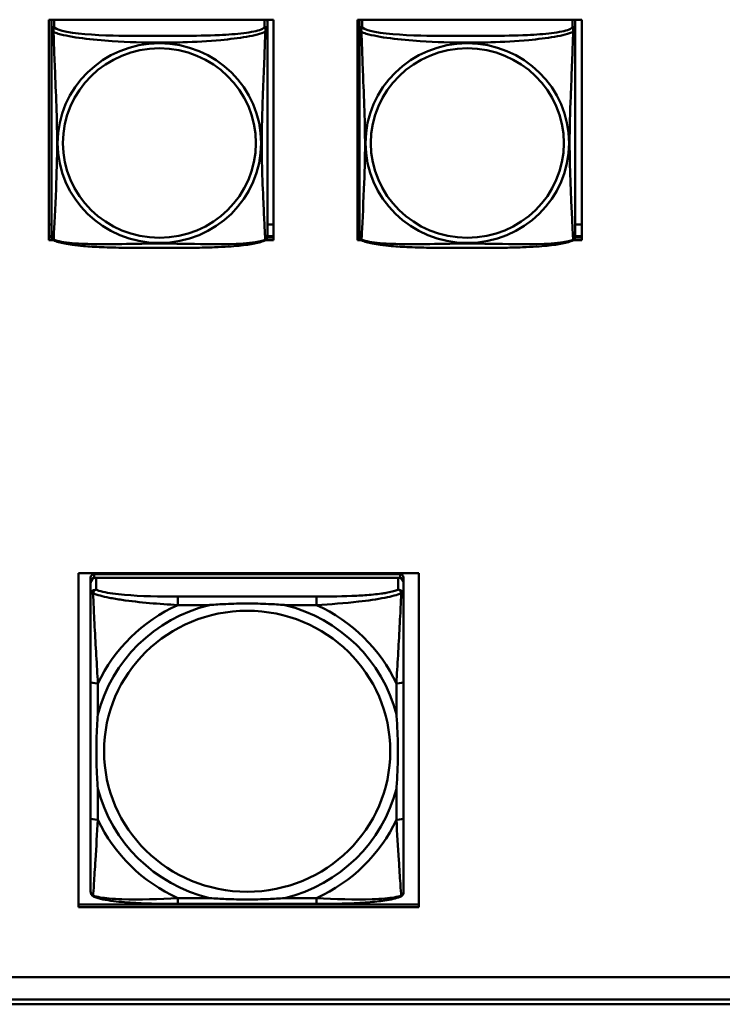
# Model space of a CAD drawing. Header units: inches. Extents: x 0.8 to 72.9, y -7.8 to 49.3.
# Tile 213 of 256: x 62.5 to 64.1, y 5.4 to 7.6. Entities that reach past the tile are written whole.
import ezdxf

# ---------------------------------------------------------------- set-up
doc = ezdxf.new("R2010")
doc.units = ezdxf.units.IN
doc.header["$MEASUREMENT"] = 0
doc.layers.add('Visible Edges(ROSSANSI)', color=7, linetype='Continuous', lineweight=50)
doc.layers.add('Visible Tangent Edges(ROSSANSI)', color=7, linetype='Continuous', lineweight=50)

msp = doc.modelspace()

# ---------------------------------------------------------------- linework, layer by layer
at = {"layer": 'Visible Edges(ROSSANSI)'}
for p, q in [((62.6113, 7.079), (62.6113, 7.5616)), ((62.6113, 7.5616), (63.1028, 7.5616)), ((62.6168, 7.5578), (62.6168, 7.5401)), ((63.0893, 7.5401), (63.0893, 7.5578)), ((63.1028, 7.5616), (63.1028, 7.079)), ((63.2863, 7.079), (63.2863, 7.5616)), ((63.2863, 7.5616), (63.7778, 7.5616)), ((63.2908, 7.5578), (63.2908, 7.5401)), ((63.7633, 7.5401), (63.7633, 7.5578)), ((63.7778, 7.5616), (63.7778, 7.079)), ((62.6168, 7.113), (62.6113, 7.113)), ((63.1028, 7.113), (63.0893, 7.113)), ((63.2908, 7.113), (63.2863, 7.113)), ((63.7778, 7.113), (63.7633, 7.113)), ((62.6168, 7.0874), (62.6113, 7.0874)), ((62.6113, 7.0851), (62.617, 7.0851)), ((62.621, 7.079), (62.6113, 7.079)), ((63.1028, 7.079), (63.0851, 7.079)), ((63.0891, 7.0851), (63.1028, 7.0851)), ((63.1028, 7.0874), (63.0893, 7.0874)), ((63.2908, 7.0874), (63.2863, 7.0874)), ((63.2863, 7.0851), (63.291, 7.0851)), ((63.295, 7.079), (63.2863, 7.079)), ((63.7778, 7.079), (63.7591, 7.079)), ((63.7631, 7.0851), (63.7778, 7.0851)), ((63.7778, 7.0874), (63.7633, 7.0874)), ((62.6756, 5.6184), (62.6756, 6.3498)), ((62.6756, 6.3498), (63.4206, 6.3498)), ((62.7025, 6.3403), (62.7025, 6.3321)), ((63.3797, 6.348), (62.7104, 6.348)), ((62.7104, 6.3398), (63.3797, 6.3398)), ((63.3758, 6.3398), (62.7143, 6.3398)), ((63.3876, 6.3321), (63.3876, 6.3403)), ((63.4206, 6.3498), (63.4206, 5.6184)), ((62.7025, 5.675), (62.7025, 6.3321)), ((62.7025, 6.3282), (62.7025, 6.3023)), ((63.3876, 6.3321), (63.3876, 6.3282)), ((63.3876, 6.3023), (63.3876, 6.3282)), ((62.8038, 6.2872), (62.8038, 6.2872)), ((62.7025, 6.1116), (62.7025, 5.8132)), ((63.3876, 5.8132), (63.3876, 6.1116)), ((62.6756, 5.6244), (63.4206, 5.6244)), ((63.4206, 5.6184), (62.6756, 5.6184)), ((63.197, 5.6258), (62.8931, 5.6258)), ((53.5758, 5.4654), (66.2458, 5.4654)), ((66.2836, 5.4167), (53.6258, 5.4167)), ((66.2836, 5.4061), (53.6259, 5.4061))]:
    msp.add_line(p, q, dxfattribs=at)
for centre, start, end in [((62.6306, 7.0871), 180, 189.1496), ((63.0755, 7.0871), 350.8504, 360), ((63.3046, 7.0871), 180, 189.1496), ((63.7495, 7.0871), 350.8504, 360)]:
    msp.add_arc(centre, 0.0138, start, end, dxfattribs=at)
for centre, major_axis, start_param, end_param in [((62.6227, 7.5578), (-0.00591, 0), 5.562297, 6.283185), ((63.0834, 7.5578), (0.00591, 0), 0, 0.720888), ((63.2967, 7.5578), (-0.00591, 0), 5.562297, 6.283185), ((63.7574, 7.5578), (0.00591, 0), 0, 0.720888), ((62.7104, 6.3403), (-0.00787, 0), 4.712389, 6.283185), ((62.7104, 6.3321), (-0.00787, 0), 4.712389, 6.283185), ((62.7143, 6.3282), (-0.0118, 0), 4.712389, 6.283185), ((63.3758, 6.3282), (0.0118, 0), 0, 1.570796), ((63.3797, 6.3403), (0.00787, 0), 0, 1.570796), ((63.3797, 6.3321), (0.00787, 0), 0, 1.570796), ((62.7143, 6.3023), (-0.0118, 0), 4.712389, 6.283185), ((63.3758, 6.3023), (0.0118, 0), 0, 1.570796), ((62.7104, 5.675), (-0.00787, 0), 0, 0.047273), ((63.3797, 5.675), (0.00787, 0), 6.271813, 6.283185)]:
    msp.add_ellipse(centre, major_axis=major_axis, ratio=0.981793, start_param=start_param, end_param=end_param, dxfattribs=at)
for points, knots in [([(62.6168, 7.5401), (62.6168, 7.5375), (62.6168, 7.5329), (62.6168, 7.5268), (62.6168, 7.5155), (62.6168, 7.4991), (62.6168, 7.4813), (62.6168, 7.4634), (62.6168, 7.4442), (62.6168, 7.4251), (62.6168, 7.398), (62.6168, 7.3708), (62.6168, 7.344), (62.6168, 7.3273), (62.6168, 7.3106), (62.6168, 7.294), (62.6168, 7.2608), (62.6168, 7.2276), (62.6168, 7.1954), (62.6168, 7.1552), (62.6168, 7.1148), (62.6168, 7.0962), (62.6168, 7.0904), (62.6168, 7.0872), (62.6168, 7.0871)], [0.325731, 0.325731, 0.325731, 0.325731, 0.404774, 0.404774, 0.404774, 0.550532, 0.550532, 0.550532, 0.69629, 0.69629, 0.69629, 0.902598, 0.902598, 0.902598, 1.03154, 1.03154, 1.03154, 1.289425, 1.289425, 1.289425, 1.610774, 1.610774, 1.610774, 1.710218, 1.710218, 1.710218, 1.710218]), ([(63.0893, 7.0871), (63.0893, 7.0871), (63.0893, 7.088), (63.0893, 7.0897), (63.0893, 7.0944), (63.0893, 7.1053), (63.0893, 7.1191), (63.0893, 7.133), (63.0893, 7.1495), (63.0893, 7.1669), (63.0893, 7.1916), (63.0893, 7.2179), (63.0893, 7.2443), (63.0893, 7.2608), (63.0893, 7.2774), (63.0893, 7.294), (63.0893, 7.3272), (63.0893, 7.3605), (63.0893, 7.3945), (63.0893, 7.4368), (63.0893, 7.4826), (63.0893, 7.5142), (63.0893, 7.5266), (63.0893, 7.536), (63.0893, 7.5401)], [0.352862, 0.352862, 0.352862, 0.352862, 0.404774, 0.404774, 0.404774, 0.550532, 0.550532, 0.550532, 0.69629, 0.69629, 0.69629, 0.902598, 0.902598, 0.902598, 1.03154, 1.03154, 1.03154, 1.289425, 1.289425, 1.289425, 1.610774, 1.610774, 1.610774, 1.73735, 1.73735, 1.73735, 1.73735]), ([(63.2908, 7.5401), (63.2908, 7.5375), (63.2908, 7.5329), (63.2908, 7.5268), (63.2908, 7.5155), (63.2908, 7.4991), (63.2908, 7.4813), (63.2908, 7.4634), (63.2908, 7.4442), (63.2908, 7.4251), (63.2908, 7.398), (63.2908, 7.3708), (63.2908, 7.344), (63.2908, 7.3273), (63.2908, 7.3106), (63.2908, 7.294), (63.2908, 7.2608), (63.2908, 7.2276), (63.2908, 7.1954), (63.2908, 7.1552), (63.2908, 7.1148), (63.2908, 7.0962), (63.2908, 7.0904), (63.2908, 7.0872), (63.2908, 7.0871)], [0.325731, 0.325731, 0.325731, 0.325731, 0.404774, 0.404774, 0.404774, 0.550532, 0.550532, 0.550532, 0.69629, 0.69629, 0.69629, 0.902598, 0.902598, 0.902598, 1.03154, 1.03154, 1.03154, 1.289425, 1.289425, 1.289425, 1.610774, 1.610774, 1.610774, 1.710218, 1.710218, 1.710218, 1.710218]), ([(63.7633, 7.0871), (63.7633, 7.0871), (63.7633, 7.088), (63.7633, 7.0897), (63.7633, 7.0944), (63.7633, 7.1053), (63.7633, 7.1191), (63.7633, 7.133), (63.7633, 7.1495), (63.7633, 7.1669), (63.7633, 7.1916), (63.7633, 7.2179), (63.7633, 7.2443), (63.7633, 7.2608), (63.7633, 7.2774), (63.7633, 7.294), (63.7633, 7.3272), (63.7633, 7.3605), (63.7633, 7.3945), (63.7633, 7.4368), (63.7633, 7.4826), (63.7633, 7.5142), (63.7633, 7.5266), (63.7633, 7.536), (63.7633, 7.5401)], [0.352862, 0.352862, 0.352862, 0.352862, 0.404774, 0.404774, 0.404774, 0.550532, 0.550532, 0.550532, 0.69629, 0.69629, 0.69629, 0.902598, 0.902598, 0.902598, 1.03154, 1.03154, 1.03154, 1.289425, 1.289425, 1.289425, 1.610774, 1.610774, 1.610774, 1.73735, 1.73735, 1.73735, 1.73735]), ([(62.621, 7.079), (62.6205, 7.0793), (62.6199, 7.0797), (62.619, 7.0805), (62.6187, 7.081), (62.618, 7.0819), (62.6178, 7.0823), (62.6174, 7.0831), (62.6173, 7.0835), (62.6171, 7.0843), (62.6171, 7.0846), (62.617, 7.0849)], [0.02273771, 0.02273771, 0.02273771, 0.02273771, 0.02954865, 0.02954865, 0.03635958, 0.03635958, 0.04317052, 0.04317052, 0.04998146, 0.04998146, 0.0567924, 0.0567924, 0.0567924, 0.0567924]), ([(63.0851, 7.079), (63.0817, 7.0773), (63.0782, 7.076), (63.0702, 7.0736), (63.0657, 7.0725), (63.0562, 7.0706), (63.0512, 7.0698), (63.0401, 7.0682), (63.0339, 7.0675), (63.02, 7.0661), (63.0122, 7.0655), (62.9944, 7.0643), (62.9842, 7.0638), (62.9593, 7.0628), (62.9446, 7.0625), (62.9129, 7.062), (62.8959, 7.0619), (62.8619, 7.0618), (62.8449, 7.0618), (62.8109, 7.0619), (62.7938, 7.062), (62.7598, 7.0625), (62.7427, 7.0629), (62.7125, 7.0642), (62.6993, 7.065), (62.6784, 7.0668), (62.6703, 7.0677), (62.6567, 7.0695), (62.651, 7.0704), (62.6409, 7.0724), (62.6365, 7.0734), (62.6282, 7.0758), (62.6245, 7.0772), (62.621, 7.079)], [-1.678204, -1.678204, -1.678204, -1.678204, -1.629815, -1.629815, -1.580861, -1.580861, -1.532583, -1.532583, -1.479316, -1.479316, -1.416961, -1.416961, -1.337799, -1.337799, -1.226353, -1.226353, -1.09702, -1.09702, -0.967687, -0.967687, -0.838354, -0.838354, -0.709022, -0.709022, -0.60577, -0.60577, -0.53827, -0.53827, -0.483941, -0.483941, -0.435529, -0.435529, -0.384876, -0.384876, -0.384876, -0.384876]), ([(63.0851, 7.079), (63.0856, 7.0793), (63.0862, 7.0797), (63.0871, 7.0805), (63.0874, 7.081), (63.088, 7.0819), (63.0883, 7.0823), (63.0886, 7.0831), (63.0888, 7.0835), (63.089, 7.0843), (63.089, 7.0846), (63.0891, 7.0849)], [0.02273771, 0.02273771, 0.02273771, 0.02273771, 0.02954865, 0.02954865, 0.03635958, 0.03635958, 0.04317052, 0.04317052, 0.04998146, 0.04998146, 0.0567924, 0.0567924, 0.0567924, 0.0567924]), ([(63.295, 7.079), (63.2945, 7.0793), (63.2939, 7.0797), (63.293, 7.0805), (63.2927, 7.081), (63.292, 7.0819), (63.2918, 7.0823), (63.2914, 7.0831), (63.2913, 7.0835), (63.2911, 7.0843), (63.2911, 7.0846), (63.291, 7.0849)], [0.02273771, 0.02273771, 0.02273771, 0.02273771, 0.02954865, 0.02954865, 0.03635958, 0.03635958, 0.04317052, 0.04317052, 0.04998146, 0.04998146, 0.0567924, 0.0567924, 0.0567924, 0.0567924]), ([(63.7591, 7.079), (63.7557, 7.0773), (63.7522, 7.076), (63.7442, 7.0736), (63.7397, 7.0725), (63.7302, 7.0706), (63.7252, 7.0698), (63.7141, 7.0682), (63.7079, 7.0675), (63.694, 7.0661), (63.6862, 7.0655), (63.6684, 7.0643), (63.6582, 7.0638), (63.6333, 7.0628), (63.6186, 7.0625), (63.5869, 7.062), (63.5699, 7.0619), (63.5359, 7.0618), (63.5189, 7.0618), (63.4849, 7.0619), (63.4678, 7.062), (63.4338, 7.0625), (63.4167, 7.0629), (63.3865, 7.0642), (63.3733, 7.065), (63.3524, 7.0668), (63.3443, 7.0677), (63.3307, 7.0695), (63.325, 7.0704), (63.3149, 7.0724), (63.3105, 7.0734), (63.3022, 7.0758), (63.2985, 7.0772), (63.295, 7.079)], [-1.678204, -1.678204, -1.678204, -1.678204, -1.629815, -1.629815, -1.580861, -1.580861, -1.532583, -1.532583, -1.479316, -1.479316, -1.416961, -1.416961, -1.337799, -1.337799, -1.226353, -1.226353, -1.09702, -1.09702, -0.967687, -0.967687, -0.838354, -0.838354, -0.709022, -0.709022, -0.60577, -0.60577, -0.53827, -0.53827, -0.483941, -0.483941, -0.435529, -0.435529, -0.384876, -0.384876, -0.384876, -0.384876]), ([(63.7591, 7.079), (63.7596, 7.0793), (63.7602, 7.0797), (63.7611, 7.0805), (63.7614, 7.081), (63.762, 7.0819), (63.7623, 7.0823), (63.7626, 7.0831), (63.7628, 7.0835), (63.763, 7.0843), (63.763, 7.0846), (63.7631, 7.0849)], [0.02273771, 0.02273771, 0.02273771, 0.02273771, 0.02954865, 0.02954865, 0.03635958, 0.03635958, 0.04317052, 0.04317052, 0.04998146, 0.04998146, 0.0567924, 0.0567924, 0.0567924, 0.0567924]), ([(62.7025, 6.3023), (62.7025, 6.301), (62.7025, 6.2996), (62.7025, 6.2905), (62.7025, 6.2803), (62.7025, 6.2655), (62.7025, 6.2616), (62.7025, 6.2487), (62.7025, 6.2391), (62.7025, 6.2257), (62.7025, 6.2218), (62.7025, 6.1829), (62.7025, 6.1464), (62.7025, 6.1116)], [-0.5252205, -0.5252205, -0.5252205, -0.5252205, -0.5065022, -0.5065022, -0.4084798, -0.4084798, -0.3752494, -0.3752494, -0.3002876, -0.3002876, -0.2703772, -0.2703772, 0, 0, 0, 0]), ([(63.3876, 6.1116), (63.3876, 6.1503), (63.3876, 6.2012), (63.3876, 6.2676), (63.3876, 6.2919), (63.3876, 6.3023)], [0, 0, 0, 0, 0.300126, 0.3751575, 0.5252205, 0.5252205, 0.5252205, 0.5252205]), ([(62.9623, 6.2802), (62.9627, 6.2803), (62.9631, 6.2803), (62.9751, 6.2812), (62.9868, 6.2819), (63.014, 6.2831), (63.0295, 6.2834), (63.0606, 6.2834), (63.0761, 6.2831), (63.1033, 6.2819), (63.115, 6.2812), (63.127, 6.2803), (63.1274, 6.2803), (63.1278, 6.2802)], [-0.4163678, -0.4163678, -0.4163678, -0.4163678, -0.413424, -0.413424, -0.3242841, -0.3242841, -0.206712, -0.206712, -0.0891398, -0.0891398, 0, 0, 0.0029438, 0.0029438, 0.0029438, 0.0029438]), ([(62.7183, 5.8782), (62.7183, 5.8786), (62.7182, 5.8789), (62.7173, 5.8908), (62.7166, 5.9022), (62.7154, 5.929), (62.7151, 5.9442), (62.7151, 5.9747), (62.7154, 5.9899), (62.7166, 6.0166), (62.7173, 6.0281), (62.7182, 6.0399), (62.7183, 6.0403), (62.7183, 6.0407)], [-0.4163678, -0.4163678, -0.4163678, -0.4163678, -0.413424, -0.413424, -0.3242841, -0.3242841, -0.206712, -0.206712, -0.0891398, -0.0891398, 0, 0, 0.0029438, 0.0029438, 0.0029438, 0.0029438]), ([(63.3718, 6.0407), (63.3718, 6.0403), (63.3719, 6.0399), (63.3728, 6.0281), (63.3735, 6.0166), (63.3747, 5.9899), (63.375, 5.9747), (63.375, 5.9442), (63.3747, 5.929), (63.3735, 5.9022), (63.3728, 5.8908), (63.3719, 5.8789), (63.3718, 5.8786), (63.3718, 5.8782)], [-0.4163678, -0.4163678, -0.4163678, -0.4163678, -0.413424, -0.413424, -0.3242841, -0.3242841, -0.206712, -0.206712, -0.0891398, -0.0891398, 0, 0, 0.0029438, 0.0029438, 0.0029438, 0.0029438]), ([(62.7025, 5.8132), (62.7025, 5.7842), (62.7025, 5.7551), (62.7025, 5.7284), (62.7025, 5.7106), (62.7025, 5.694), (62.7025, 5.6804), (62.7025, 5.6668), (62.7025, 5.6563), (62.7025, 5.6529)], [3.9382945, 3.9382945, 3.9382945, 3.9382945, 4.163389, 4.163389, 4.163389, 4.313452, 4.313452, 4.313452, 4.463515, 4.463515, 4.463515, 4.463515]), ([(63.3876, 5.6529), (63.3876, 5.6534), (63.3876, 5.6539), (63.3876, 5.6545), (63.3876, 5.6578), (63.3876, 5.664), (63.3876, 5.6718), (63.3876, 5.6744), (63.3876, 5.6773), (63.3876, 5.6803), (63.3876, 5.6898), (63.3876, 5.701), (63.3876, 5.7127), (63.3876, 5.7178), (63.3876, 5.723), (63.3876, 5.7284), (63.3876, 5.755), (63.3876, 5.7842), (63.3876, 5.8132)], [-0.5252205, -0.5252205, -0.5252205, -0.5252205, -0.5065022, -0.5065022, -0.5065022, -0.4084798, -0.4084798, -0.4084798, -0.3750519, -0.3750519, -0.3750519, -0.2703772, -0.2703772, -0.2703772, -0.2250231, -0.2250231, -0.2250231, 0, 0, 0, 0]), ([(62.7101, 5.6414), (62.709, 5.6418), (62.7079, 5.6425), (62.706, 5.6441), (62.7051, 5.6451), (62.7037, 5.6473), (62.7032, 5.6486), (62.7026, 5.6509), (62.7025, 5.652), (62.7025, 5.6529)], [0, 0, 0, 0, 0.00951361, 0.00951361, 0.01964413, 0.01964413, 0.03017496, 0.03017496, 0.03982728, 0.03982728, 0.03982728, 0.03982728]), ([(63.3876, 5.6529), (63.3876, 5.6518), (63.3874, 5.6505), (63.3867, 5.6481), (63.3862, 5.647), (63.3848, 5.6449), (63.384, 5.644), (63.3821, 5.6424), (63.381, 5.6418), (63.38, 5.6414)], [0, 0, 0, 0, 0.01131809, 0.01131809, 0.02081769, 0.02081769, 0.03070675, 0.03070675, 0.03982221, 0.03982221, 0.03982221, 0.03982221]), ([(62.8931, 5.6258), (62.8624, 5.6258), (62.8311, 5.6263), (62.7845, 5.6288), (62.7677, 5.6301), (62.7443, 5.6331), (62.7364, 5.6343), (62.7221, 5.6374), (62.7156, 5.6391), (62.7101, 5.6414)], [0, 0, 0, 0, 0.2339042, 0.2339042, 0.3694822, 0.3694822, 0.4455019, 0.4455019, 0.5257, 0.5257, 0.5257, 0.5257]), ([(63.1278, 5.6386), (63.1274, 5.6386), (63.127, 5.6385), (63.115, 5.6376), (63.1033, 5.637), (63.0761, 5.6359), (63.0606, 5.6355), (63.0295, 5.6355), (63.014, 5.6359), (62.9868, 5.637), (62.9751, 5.6376), (62.9631, 5.6385), (62.9627, 5.6386), (62.9623, 5.6386)], [-0.4163678, -0.4163678, -0.4163678, -0.4163678, -0.413424, -0.413424, -0.3242841, -0.3242841, -0.206712, -0.206712, -0.0891398, -0.0891398, 0, 0, 0.0029438, 0.0029438, 0.0029438, 0.0029438]), ([(63.38, 5.6414), (63.3712, 5.6377), (63.3597, 5.6353), (63.3352, 5.6316), (63.3226, 5.6303), (63.294, 5.628), (63.2775, 5.6272), (63.2398, 5.626), (63.2183, 5.6258), (63.197, 5.6258)], [0, 0, 0, 0, 0.1282055, 0.1282055, 0.2348611, 0.2348611, 0.3632627, 0.3632627, 0.525736, 0.525736, 0.525736, 0.525736])]:
    msp.add_open_spline(points, degree=3, knots=knots, dxfattribs=at)
at = {"layer": 'Visible Tangent Edges(ROSSANSI)'}
for p, q in [((62.6227, 7.5459), (62.6227, 7.5616)), ((63.0834, 7.5616), (63.0834, 7.5459)), ((63.2967, 7.5459), (63.2967, 7.5616)), ((63.7574, 7.5616), (63.7574, 7.5459)), ((62.7104, 6.3398), (62.7104, 6.348)), ((62.7143, 6.3139), (62.7143, 6.3398)), ((63.3758, 6.3398), (63.3758, 6.3139)), ((63.3797, 6.348), (63.3797, 6.3398)), ((62.8931, 6.2987), (62.8931, 6.2802)), ((63.197, 6.2987), (62.8931, 6.2987)), ((63.197, 6.2987), (63.197, 6.2802)), ((62.8931, 6.2802), (62.9623, 6.2802)), ((63.1278, 6.2802), (63.197, 6.2802)), ((62.7183, 6.0407), (62.7183, 6.1086)), ((63.3718, 6.1086), (63.3718, 6.0407)), ((62.7183, 5.8102), (62.7183, 5.8782)), ((63.3718, 5.8782), (63.3718, 5.8102)), ((62.8931, 5.6386), (62.8931, 5.6258)), ((62.9623, 5.6386), (62.8931, 5.6386)), ((63.197, 5.6386), (63.1278, 5.6386)), ((63.197, 5.6386), (63.197, 5.6258))]:
    msp.add_line(p, q, dxfattribs=at)
for centre, major_axis, ratio, start_param, end_param in [((62.6227, 7.5401), (-0.00591, 0), 0.981793, 4.712389, 6.283185), ((63.0834, 7.5401), (0.00591, 0), 0.981793, 0, 1.570796), ((63.2967, 7.5401), (-0.00591, 0), 0.981793, 4.712389, 6.283185), ((63.7574, 7.5401), (0.00591, 0), 0.981793, 0, 1.570796), ((63.0451, 5.9594), (-0.3371, 0), 0.981793, 4.960405, 6.035169), ((63.0451, 5.9594), (-0.3604, 0), 0.981793, 5.147686, 5.847888), ((63.0451, 5.9594), (0.3371, 0), 0.981793, 0.248016, 1.32278), ((63.0451, 5.9594), (-0.3604, 0), 0.981793, 3.57689, 4.277092), ((62.7183, 6.1116), (-0.0157, 0), 0.189952, 0, 1.570796), ((63.3718, 6.1116), (0.0157, 0), 0.189952, 4.712389, 6.283185), ((63.0451, 5.9594), (-0.3371, 0), 0.981793, 0.248016, 1.32278), ((63.0451, 5.9594), (0.3371, 0), 0.981793, 4.960405, 6.035169), ((62.7183, 5.8132), (-0.0157, 0), 0.189952, 0, 1.570796), ((63.0451, 5.9594), (0.3604, 0), 0.981793, 3.57689, 4.277092), ((63.0451, 5.9594), (0.3604, 0), 0.981793, 5.147686, 5.847888), ((63.3718, 5.8132), (0.0157, 0), 0.189952, 4.712389, 6.283185)]:
    msp.add_ellipse(centre, major_axis=major_axis, ratio=ratio, start_param=start_param, end_param=end_param, dxfattribs=at)
for centre, major_axis in [((62.853, 7.2914), (-0.2227, 0)), ((63.527, 7.2914), (-0.2227, 0)), ((62.853, 7.2916), (-0.2113, 0)), ((63.527, 7.2916), (-0.2113, 0)), ((63.0451, 5.9601), (-0.3133, 0))]:
    msp.add_ellipse(centre, major_axis=major_axis, ratio=0.981793, dxfattribs=at)
for points, knots in [([(62.6214, 7.5348), (62.6212, 7.5359), (62.621, 7.537), (62.621, 7.5389), (62.621, 7.5399), (62.6212, 7.5412), (62.6213, 7.5416), (62.6215, 7.5423), (62.6215, 7.5425), (62.6217, 7.543), (62.6218, 7.5432), (62.622, 7.544), (62.6222, 7.5444), (62.6225, 7.5451), (62.6226, 7.5455), (62.6227, 7.5459)], [-0.00026741, -0.00026741, -0.00026741, -0.00026741, 0.01456352, 0.01456352, 0.03151317, 0.03151317, 0.04210669, 0.04210669, 0.04740346, 0.04740346, 0.05587828, 0.05587828, 0.06943799, 0.06943799, 0.0844808, 0.0844808, 0.0844808, 0.0844808]), ([(63.0834, 7.5459), (63.0828, 7.5439), (63.0801, 7.5419), (63.0757, 7.5402), (63.0675, 7.5369), (63.0536, 7.5341), (63.0375, 7.5321), (63.0213, 7.5301), (63.0031, 7.5288), (62.9845, 7.5279), (62.9582, 7.5267), (62.9309, 7.5263), (62.9038, 7.5261), (62.8869, 7.526), (62.87, 7.5259), (62.853, 7.5259), (62.8192, 7.5259), (62.7853, 7.526), (62.7516, 7.5268), (62.7096, 7.5279), (62.6657, 7.5306), (62.6402, 7.5371), (62.6301, 7.5396), (62.6237, 7.5427), (62.6227, 7.5459)], [0.325731, 0.325731, 0.325731, 0.325731, 0.404774, 0.404774, 0.404774, 0.550532, 0.550532, 0.550532, 0.69629, 0.69629, 0.69629, 0.902598, 0.902598, 0.902598, 1.03154, 1.03154, 1.03154, 1.289425, 1.289425, 1.289425, 1.610774, 1.610774, 1.610774, 1.73735, 1.73735, 1.73735, 1.73735]), ([(63.0834, 7.5459), (63.0834, 7.5455), (63.0836, 7.5451), (63.0839, 7.5444), (63.0841, 7.544), (63.0843, 7.5432), (63.0844, 7.543), (63.0846, 7.5425), (63.0846, 7.5423), (63.0848, 7.5416), (63.0849, 7.5412), (63.0851, 7.5399), (63.0851, 7.5389), (63.085, 7.537), (63.0849, 7.5359), (63.0847, 7.5348)], [-0.0844808, -0.0844808, -0.0844808, -0.0844808, -0.06943799, -0.06943799, -0.05587828, -0.05587828, -0.04740346, -0.04740346, -0.04210669, -0.04210669, -0.03151317, -0.03151317, -0.01456352, -0.01456352, 0.00026741, 0.00026741, 0.00026741, 0.00026741]), ([(63.2954, 7.5348), (63.2952, 7.5359), (63.295, 7.537), (63.295, 7.5389), (63.295, 7.5399), (63.2952, 7.5412), (63.2953, 7.5416), (63.2955, 7.5423), (63.2955, 7.5425), (63.2957, 7.543), (63.2958, 7.5432), (63.296, 7.544), (63.2962, 7.5444), (63.2965, 7.5451), (63.2966, 7.5455), (63.2967, 7.5459)], [-0.00026741, -0.00026741, -0.00026741, -0.00026741, 0.01456352, 0.01456352, 0.03151317, 0.03151317, 0.04210669, 0.04210669, 0.04740346, 0.04740346, 0.05587828, 0.05587828, 0.06943799, 0.06943799, 0.0844808, 0.0844808, 0.0844808, 0.0844808]), ([(63.7574, 7.5459), (63.7568, 7.5439), (63.7541, 7.5419), (63.7497, 7.5402), (63.7415, 7.5369), (63.7276, 7.5341), (63.7115, 7.5321), (63.6953, 7.5301), (63.6771, 7.5288), (63.6585, 7.5279), (63.6322, 7.5267), (63.6049, 7.5263), (63.5778, 7.5261), (63.5609, 7.526), (63.544, 7.5259), (63.527, 7.5259), (63.4932, 7.5259), (63.4593, 7.526), (63.4256, 7.5268), (63.3836, 7.5279), (63.3397, 7.5306), (63.3142, 7.5371), (63.3041, 7.5396), (63.2977, 7.5427), (63.2967, 7.5459)], [0.325731, 0.325731, 0.325731, 0.325731, 0.404774, 0.404774, 0.404774, 0.550532, 0.550532, 0.550532, 0.69629, 0.69629, 0.69629, 0.902598, 0.902598, 0.902598, 1.03154, 1.03154, 1.03154, 1.289425, 1.289425, 1.289425, 1.610774, 1.610774, 1.610774, 1.73735, 1.73735, 1.73735, 1.73735]), ([(63.7574, 7.5459), (63.7574, 7.5455), (63.7576, 7.5451), (63.7579, 7.5444), (63.7581, 7.544), (63.7583, 7.5432), (63.7584, 7.543), (63.7586, 7.5425), (63.7586, 7.5423), (63.7588, 7.5416), (63.7589, 7.5412), (63.7591, 7.5399), (63.7591, 7.5389), (63.759, 7.537), (63.7589, 7.5359), (63.7587, 7.5348)], [-0.0844808, -0.0844808, -0.0844808, -0.0844808, -0.06943799, -0.06943799, -0.05587828, -0.05587828, -0.04740346, -0.04740346, -0.04210669, -0.04210669, -0.03151317, -0.03151317, -0.01456352, -0.01456352, 0.00026741, 0.00026741, 0.00026741, 0.00026741]), ([(62.6168, 7.5401), (62.6168, 7.5398), (62.6168, 7.5395), (62.6169, 7.5391), (62.6169, 7.5389), (62.6171, 7.5386), (62.6171, 7.5385), (62.6173, 7.5383), (62.6174, 7.5382), (62.6176, 7.538), (62.6178, 7.5378), (62.6183, 7.5372), (62.6188, 7.5368), (62.62, 7.5359), (62.6206, 7.5354), (62.6214, 7.5348)], [-0.0844808, -0.0844808, -0.0844808, -0.0844808, -0.06943799, -0.06943799, -0.05587828, -0.05587828, -0.04740346, -0.04740346, -0.04210669, -0.04210669, -0.03151317, -0.03151317, -0.01456352, -0.01456352, 0.00026741, 0.00026741, 0.00026741, 0.00026741]), ([(62.6214, 7.0799), (62.6215, 7.0815), (62.6216, 7.0838), (62.6218, 7.0866), (62.6229, 7.1065), (62.625, 7.1496), (62.6267, 7.1911), (62.6281, 7.2244), (62.6291, 7.258), (62.6291, 7.2914), (62.6291, 7.3081), (62.6288, 7.3249), (62.6284, 7.3419), (62.6277, 7.3691), (62.6266, 7.3972), (62.6254, 7.4257), (62.6246, 7.4459), (62.6237, 7.4664), (62.623, 7.4856), (62.6223, 7.5047), (62.6217, 7.5225), (62.6214, 7.5348)], [-1.657319, -1.657319, -1.657319, -1.657319, -1.610774, -1.610774, -1.610774, -1.289425, -1.289425, -1.289425, -1.03154, -1.03154, -1.03154, -0.902598, -0.902598, -0.902598, -0.69629, -0.69629, -0.69629, -0.550532, -0.550532, -0.550532, -0.405761, -0.405761, -0.405761, -0.405761]), ([(62.6214, 7.5348), (62.6242, 7.5335), (62.6277, 7.5322), (62.6317, 7.531), (62.6593, 7.5227), (62.7063, 7.5176), (62.7499, 7.5147), (62.7848, 7.5124), (62.819, 7.5113), (62.853, 7.5113), (62.8701, 7.5113), (62.8871, 7.5116), (62.9043, 7.5121), (62.9318, 7.513), (62.9599, 7.5146), (62.9876, 7.5171), (63.0071, 7.5189), (63.0265, 7.5213), (63.0438, 7.5242), (63.061, 7.5272), (63.0759, 7.5308), (63.0847, 7.5348)], [-1.657319, -1.657319, -1.657319, -1.657319, -1.610774, -1.610774, -1.610774, -1.289425, -1.289425, -1.289425, -1.03154, -1.03154, -1.03154, -0.902598, -0.902598, -0.902598, -0.69629, -0.69629, -0.69629, -0.550532, -0.550532, -0.550532, -0.405761, -0.405761, -0.405761, -0.405761]), ([(63.0847, 7.5348), (63.0846, 7.5308), (63.0845, 7.5263), (63.0843, 7.5213), (63.0832, 7.4869), (63.0811, 7.4377), (63.0794, 7.3938), (63.078, 7.3585), (63.077, 7.3249), (63.077, 7.2914), (63.077, 7.2747), (63.0773, 7.258), (63.0777, 7.2413), (63.0784, 7.2145), (63.0795, 7.1873), (63.0807, 7.1615), (63.0815, 7.1433), (63.0824, 7.1258), (63.0831, 7.1111), (63.0838, 7.0965), (63.0844, 7.0849), (63.0847, 7.0799)], [-1.657319, -1.657319, -1.657319, -1.657319, -1.610774, -1.610774, -1.610774, -1.289425, -1.289425, -1.289425, -1.03154, -1.03154, -1.03154, -0.902598, -0.902598, -0.902598, -0.69629, -0.69629, -0.69629, -0.550532, -0.550532, -0.550532, -0.405761, -0.405761, -0.405761, -0.405761]), ([(63.0847, 7.5348), (63.0855, 7.5354), (63.0861, 7.5359), (63.0873, 7.5368), (63.0877, 7.5372), (63.0883, 7.5378), (63.0885, 7.538), (63.0887, 7.5382), (63.0888, 7.5383), (63.0889, 7.5385), (63.089, 7.5386), (63.0892, 7.5389), (63.0892, 7.5391), (63.0893, 7.5395), (63.0893, 7.5398), (63.0893, 7.5401)], [-0.00026741, -0.00026741, -0.00026741, -0.00026741, 0.01456352, 0.01456352, 0.03151317, 0.03151317, 0.04210669, 0.04210669, 0.04740346, 0.04740346, 0.05587828, 0.05587828, 0.06943799, 0.06943799, 0.0844808, 0.0844808, 0.0844808, 0.0844808]), ([(63.2908, 7.5401), (63.2908, 7.5398), (63.2908, 7.5395), (63.2909, 7.5391), (63.2909, 7.5389), (63.2911, 7.5386), (63.2911, 7.5385), (63.2913, 7.5383), (63.2914, 7.5382), (63.2916, 7.538), (63.2918, 7.5378), (63.2923, 7.5372), (63.2928, 7.5368), (63.294, 7.5359), (63.2946, 7.5354), (63.2954, 7.5348)], [-0.0844808, -0.0844808, -0.0844808, -0.0844808, -0.06943799, -0.06943799, -0.05587828, -0.05587828, -0.04740346, -0.04740346, -0.04210669, -0.04210669, -0.03151317, -0.03151317, -0.01456352, -0.01456352, 0.00026741, 0.00026741, 0.00026741, 0.00026741]), ([(63.2954, 7.0799), (63.2955, 7.0815), (63.2956, 7.0838), (63.2958, 7.0866), (63.2969, 7.1065), (63.299, 7.1496), (63.3007, 7.1911), (63.3021, 7.2244), (63.3031, 7.258), (63.3031, 7.2914), (63.3031, 7.3081), (63.3028, 7.3249), (63.3024, 7.3419), (63.3017, 7.3691), (63.3006, 7.3972), (63.2994, 7.4257), (63.2986, 7.4459), (63.2977, 7.4664), (63.297, 7.4856), (63.2963, 7.5047), (63.2957, 7.5225), (63.2954, 7.5348)], [-1.657319, -1.657319, -1.657319, -1.657319, -1.610774, -1.610774, -1.610774, -1.289425, -1.289425, -1.289425, -1.03154, -1.03154, -1.03154, -0.902598, -0.902598, -0.902598, -0.69629, -0.69629, -0.69629, -0.550532, -0.550532, -0.550532, -0.405761, -0.405761, -0.405761, -0.405761]), ([(63.2954, 7.5348), (63.2982, 7.5335), (63.3017, 7.5322), (63.3057, 7.531), (63.3333, 7.5227), (63.3803, 7.5176), (63.4239, 7.5147), (63.4588, 7.5124), (63.493, 7.5113), (63.527, 7.5113), (63.5441, 7.5113), (63.5611, 7.5116), (63.5783, 7.5121), (63.6058, 7.513), (63.6339, 7.5146), (63.6616, 7.5171), (63.6811, 7.5189), (63.7005, 7.5213), (63.7178, 7.5242), (63.735, 7.5272), (63.7499, 7.5308), (63.7587, 7.5348)], [-1.657319, -1.657319, -1.657319, -1.657319, -1.610774, -1.610774, -1.610774, -1.289425, -1.289425, -1.289425, -1.03154, -1.03154, -1.03154, -0.902598, -0.902598, -0.902598, -0.69629, -0.69629, -0.69629, -0.550532, -0.550532, -0.550532, -0.405761, -0.405761, -0.405761, -0.405761]), ([(63.7587, 7.5348), (63.7586, 7.5308), (63.7585, 7.5263), (63.7583, 7.5213), (63.7572, 7.4869), (63.7551, 7.4377), (63.7534, 7.3938), (63.752, 7.3585), (63.751, 7.3249), (63.751, 7.2914), (63.751, 7.2747), (63.7513, 7.258), (63.7517, 7.2413), (63.7524, 7.2145), (63.7535, 7.1873), (63.7547, 7.1615), (63.7555, 7.1433), (63.7564, 7.1258), (63.7571, 7.1111), (63.7578, 7.0965), (63.7584, 7.0849), (63.7587, 7.0799)], [-1.657319, -1.657319, -1.657319, -1.657319, -1.610774, -1.610774, -1.610774, -1.289425, -1.289425, -1.289425, -1.03154, -1.03154, -1.03154, -0.902598, -0.902598, -0.902598, -0.69629, -0.69629, -0.69629, -0.550532, -0.550532, -0.550532, -0.405761, -0.405761, -0.405761, -0.405761]), ([(63.7587, 7.5348), (63.7595, 7.5354), (63.7601, 7.5359), (63.7613, 7.5368), (63.7617, 7.5372), (63.7623, 7.5378), (63.7625, 7.538), (63.7627, 7.5382), (63.7628, 7.5383), (63.7629, 7.5385), (63.763, 7.5386), (63.7632, 7.5389), (63.7632, 7.5391), (63.7633, 7.5395), (63.7633, 7.5398), (63.7633, 7.5401)], [-0.00026741, -0.00026741, -0.00026741, -0.00026741, 0.01456352, 0.01456352, 0.03151317, 0.03151317, 0.04210669, 0.04210669, 0.04740346, 0.04740346, 0.05587828, 0.05587828, 0.06943799, 0.06943799, 0.0844808, 0.0844808, 0.0844808, 0.0844808]), ([(62.6214, 7.0799), (62.6206, 7.0801), (62.62, 7.0803), (62.6188, 7.0811), (62.6183, 7.0816), (62.6178, 7.0825), (62.6176, 7.0829), (62.6174, 7.0835), (62.6173, 7.0837), (62.6171, 7.0842), (62.6171, 7.0845), (62.617, 7.0849), (62.617, 7.0849), (62.617, 7.0849)], [-0.00026741, -0.00026741, -0.00026741, -0.00026741, 0.01456352, 0.01456352, 0.03151317, 0.03151317, 0.04210669, 0.04210669, 0.04740346, 0.04740346, 0.05587828, 0.05587828, 0.0567924, 0.0567924, 0.0567924, 0.0567924]), ([(62.621, 7.079), (62.621, 7.079), (62.621, 7.0791), (62.621, 7.0793), (62.6212, 7.0795), (62.6214, 7.0799)], [-0.02273771, -0.02273771, -0.02273771, -0.02273771, -0.01456352, -0.01456352, 0.00026741, 0.00026741, 0.00026741, 0.00026741]), ([(63.0847, 7.0799), (63.0819, 7.0788), (63.0784, 7.0778), (63.0744, 7.0769), (63.0468, 7.0707), (62.9998, 7.0698), (62.9562, 7.0702), (62.9213, 7.0706), (62.8871, 7.0715), (62.853, 7.0715), (62.836, 7.0715), (62.819, 7.0713), (62.8018, 7.071), (62.7743, 7.0706), (62.7462, 7.0699), (62.7185, 7.0701), (62.6989, 7.0703), (62.6796, 7.071), (62.6623, 7.0725), (62.6451, 7.0741), (62.6302, 7.0765), (62.6214, 7.0799)], [-1.657319, -1.657319, -1.657319, -1.657319, -1.610774, -1.610774, -1.610774, -1.289425, -1.289425, -1.289425, -1.03154, -1.03154, -1.03154, -0.902598, -0.902598, -0.902598, -0.69629, -0.69629, -0.69629, -0.550532, -0.550532, -0.550532, -0.405761, -0.405761, -0.405761, -0.405761]), ([(63.0891, 7.0849), (63.0891, 7.0849), (63.0891, 7.0849), (63.089, 7.0845), (63.0889, 7.0842), (63.0888, 7.0837), (63.0887, 7.0835), (63.0885, 7.0829), (63.0883, 7.0825), (63.0877, 7.0816), (63.0873, 7.0811), (63.0861, 7.0803), (63.0855, 7.0801), (63.0847, 7.0799)], [-0.0567924, -0.0567924, -0.0567924, -0.0567924, -0.05587828, -0.05587828, -0.04740346, -0.04740346, -0.04210669, -0.04210669, -0.03151317, -0.03151317, -0.01456352, -0.01456352, 0.00026741, 0.00026741, 0.00026741, 0.00026741]), ([(63.0847, 7.0799), (63.0849, 7.0795), (63.085, 7.0793), (63.0851, 7.0791), (63.0851, 7.079), (63.0851, 7.079)], [-0.00026741, -0.00026741, -0.00026741, -0.00026741, 0.01456352, 0.01456352, 0.02273771, 0.02273771, 0.02273771, 0.02273771]), ([(63.2954, 7.0799), (63.2946, 7.0801), (63.294, 7.0803), (63.2928, 7.0811), (63.2923, 7.0816), (63.2918, 7.0825), (63.2916, 7.0829), (63.2914, 7.0835), (63.2913, 7.0837), (63.2911, 7.0842), (63.2911, 7.0845), (63.291, 7.0849), (63.291, 7.0849), (63.291, 7.0849)], [-0.00026741, -0.00026741, -0.00026741, -0.00026741, 0.01456352, 0.01456352, 0.03151317, 0.03151317, 0.04210669, 0.04210669, 0.04740346, 0.04740346, 0.05587828, 0.05587828, 0.0567924, 0.0567924, 0.0567924, 0.0567924]), ([(63.295, 7.079), (63.295, 7.079), (63.295, 7.0791), (63.295, 7.0793), (63.2952, 7.0795), (63.2954, 7.0799)], [-0.02273771, -0.02273771, -0.02273771, -0.02273771, -0.01456352, -0.01456352, 0.00026741, 0.00026741, 0.00026741, 0.00026741]), ([(63.7587, 7.0799), (63.7559, 7.0788), (63.7524, 7.0778), (63.7484, 7.0769), (63.7208, 7.0707), (63.6738, 7.0698), (63.6302, 7.0702), (63.5953, 7.0706), (63.5611, 7.0715), (63.527, 7.0715), (63.51, 7.0715), (63.493, 7.0713), (63.4758, 7.071), (63.4483, 7.0706), (63.4202, 7.0699), (63.3925, 7.0701), (63.3729, 7.0703), (63.3536, 7.071), (63.3363, 7.0725), (63.3191, 7.0741), (63.3042, 7.0765), (63.2954, 7.0799)], [-1.657319, -1.657319, -1.657319, -1.657319, -1.610774, -1.610774, -1.610774, -1.289425, -1.289425, -1.289425, -1.03154, -1.03154, -1.03154, -0.902598, -0.902598, -0.902598, -0.69629, -0.69629, -0.69629, -0.550532, -0.550532, -0.550532, -0.405761, -0.405761, -0.405761, -0.405761]), ([(63.7631, 7.0849), (63.7631, 7.0849), (63.7631, 7.0849), (63.763, 7.0845), (63.7629, 7.0842), (63.7628, 7.0837), (63.7627, 7.0835), (63.7625, 7.0829), (63.7623, 7.0825), (63.7617, 7.0816), (63.7613, 7.0811), (63.7601, 7.0803), (63.7595, 7.0801), (63.7587, 7.0799)], [-0.0567924, -0.0567924, -0.0567924, -0.0567924, -0.05587828, -0.05587828, -0.04740346, -0.04740346, -0.04210669, -0.04210669, -0.03151317, -0.03151317, -0.01456352, -0.01456352, 0.00026741, 0.00026741, 0.00026741, 0.00026741]), ([(63.7587, 7.0799), (63.7589, 7.0795), (63.759, 7.0793), (63.7591, 7.0791), (63.7591, 7.079), (63.7591, 7.079)], [-0.00026741, -0.00026741, -0.00026741, -0.00026741, 0.01456352, 0.01456352, 0.02273771, 0.02273771, 0.02273771, 0.02273771]), ([(62.7025, 6.3023), (62.7025, 6.3048), (62.7045, 6.3059), (62.7078, 6.306), (62.7078, 6.306), (62.7078, 6.306)], [-0.02627331, -0.02627331, -0.02627331, -0.02627331, 0, 0, 0.00012312, 0.00012312, 0.00012312, 0.00012312]), ([(62.7078, 6.306), (62.7078, 6.306), (62.7078, 6.306), (62.7089, 6.3102), (62.7109, 6.313), (62.7143, 6.3139)], [-0.00012312, -0.00012312, -0.00012312, -0.00012312, 0, 0, 0.02627331, 0.02627331, 0.02627331, 0.02627331]), ([(62.7183, 6.1086), (62.7161, 6.1483), (62.7128, 6.202), (62.7093, 6.2706), (62.7083, 6.2947), (62.7078, 6.306)], [0, 0, 0, 0, 0.300126, 0.3751575, 0.5007311, 0.5007311, 0.5007311, 0.5007311]), ([(62.7078, 6.306), (62.7161, 6.3024), (62.7363, 6.297), (62.799, 6.2866), (62.8527, 6.2824), (62.8931, 6.2802)], [-0.5007312, -0.5007312, -0.5007312, -0.5007312, -0.3751575, -0.300126, 0, 0, 0, 0]), ([(62.8931, 6.2987), (62.8537, 6.2987), (62.8027, 6.2996), (62.7416, 6.306), (62.7214, 6.3104), (62.7143, 6.3139)], [0, 0, 0, 0, 0.300126, 0.3751575, 0.5252205, 0.5252205, 0.5252205, 0.5252205]), ([(63.3758, 6.3139), (63.3749, 6.3135), (63.3739, 6.313), (63.3728, 6.3126), (63.3672, 6.3104), (63.3589, 6.3084), (63.3493, 6.3068), (63.3461, 6.3062), (63.3426, 6.3057), (63.339, 6.3052), (63.3278, 6.3037), (63.3152, 6.3025), (63.3024, 6.3016), (63.2968, 6.3012), (63.2911, 6.3009), (63.2853, 6.3006), (63.2567, 6.2991), (63.2265, 6.2987), (63.197, 6.2987)], [-0.5252205, -0.5252205, -0.5252205, -0.5252205, -0.5065022, -0.5065022, -0.5065022, -0.4084798, -0.4084798, -0.4084798, -0.3750533, -0.3750533, -0.3750533, -0.2703772, -0.2703772, -0.2703772, -0.225029, -0.225029, -0.225029, 0, 0, 0, 0]), ([(63.197, 6.2802), (63.2273, 6.2818), (63.2797, 6.2857), (63.3459, 6.295), (63.374, 6.3024), (63.3823, 6.306)], [0, 0, 0, 0, 0.2250945, 0.3751575, 0.5007417, 0.5007417, 0.5007417, 0.5007417]), ([(63.3823, 6.306), (63.3819, 6.2947), (63.3808, 6.2706), (63.3773, 6.202), (63.374, 6.1483), (63.3718, 6.1086)], [-0.5007314, -0.5007314, -0.5007314, -0.5007314, -0.3751575, -0.300126, 0, 0, 0, 0]), ([(63.3758, 6.3139), (63.3792, 6.313), (63.3812, 6.3102), (63.3823, 6.306), (63.3823, 6.306), (63.3823, 6.306)], [-0.02627331, -0.02627331, -0.02627331, -0.02627331, 0, 0, 0.00011755, 0.00011755, 0.00011755, 0.00011755]), ([(63.3823, 6.306), (63.3823, 6.306), (63.3823, 6.306), (63.3856, 6.3059), (63.3876, 6.3048), (63.3876, 6.3023)], [-0.0001221, -0.0001221, -0.0001221, -0.0001221, 0, 0, 0.02627331, 0.02627331, 0.02627331, 0.02627331]), ([(62.7078, 5.6438), (62.7083, 5.6488), (62.7097, 5.6704), (62.7135, 5.7298), (62.7166, 5.7805), (62.7183, 5.8102)], [-4.4390359, -4.4390359, -4.4390359, -4.4390359, -4.313452, -4.163389, -3.9382945, -3.9382945, -3.9382945, -3.9382945]), ([(63.3718, 5.8102), (63.3735, 5.7805), (63.3766, 5.7298), (63.3804, 5.6704), (63.3819, 5.6488), (63.3823, 5.6438)], [0, 0, 0, 0, 0.2250945, 0.3751575, 0.5007415, 0.5007415, 0.5007415, 0.5007415]), ([(62.7078, 5.6438), (62.7078, 5.6438), (62.7078, 5.6438), (62.7045, 5.6457), (62.7025, 5.6487), (62.7025, 5.6529)], [-0.00011747, -0.00011747, -0.00011747, -0.00011747, 0, 0, 0.02627331, 0.02627331, 0.02627331, 0.02627331]), ([(63.3876, 5.6529), (63.3876, 5.6487), (63.3856, 5.6457), (63.3823, 5.6438), (63.3823, 5.6438), (63.3823, 5.6438)], [-0.02627331, -0.02627331, -0.02627331, -0.02627331, 0, 0, 0.00011751, 0.00011751, 0.00011751, 0.00011751]), ([(62.7101, 5.6414), (62.7091, 5.6418), (62.7083, 5.6426), (62.7078, 5.6438), (62.7078, 5.6438), (62.7078, 5.6438)], [-0.01275394, -0.01275394, -0.01275394, -0.01275394, 0, 0, 0.00012213, 0.00012213, 0.00012213, 0.00012213]), ([(62.8931, 5.6386), (62.8527, 5.6364), (62.799, 5.6342), (62.7363, 5.6378), (62.7161, 5.6411), (62.7078, 5.6438)], [0, 0, 0, 0, 0.300126, 0.3751575, 0.5007309, 0.5007309, 0.5007309, 0.5007309]), ([(63.3823, 5.6438), (63.374, 5.6411), (63.3538, 5.6378), (63.2911, 5.6342), (63.2374, 5.6364), (63.197, 5.6386)], [-4.4390256, -4.4390256, -4.4390256, -4.4390256, -4.313452, -4.2384205, -3.9382945, -3.9382945, -3.9382945, -3.9382945]), ([(63.3823, 5.6438), (63.3823, 5.6438), (63.3823, 5.6438), (63.3818, 5.6426), (63.381, 5.6418), (63.38, 5.6414)], [-0.00012212, -0.00012212, -0.00012212, -0.00012212, 0, 0, 0.012754, 0.012754, 0.012754, 0.012754])]:
    msp.add_open_spline(points, degree=3, knots=knots, dxfattribs=at)

doc.saveas('drawing.dxf')
